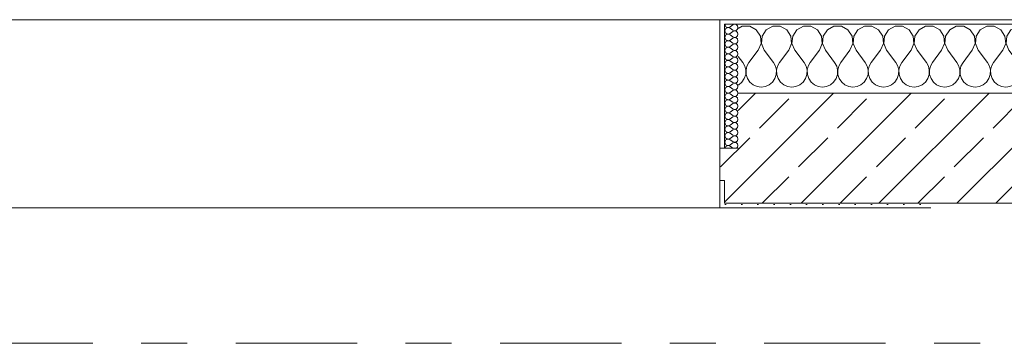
# Model space of a CAD drawing. Header units: metres. Extents: x -3.6 to 65.4, y -11 to 16.8.
# Tile 150 of 178: x 45.183 to 47.33, y 13.15 to 13.855. Entities that reach past the tile are written whole.
import ezdxf

# ---------------------------------------------------------------- set-up
doc = ezdxf.new("R2010")
doc.units = ezdxf.units.M
doc.header["$MEASUREMENT"] = 0
doc.linetypes.add('Strichlinie doppelt', pattern=[0.546806, 0.264583, -0.105833, 0.070556, -0.105833])
doc.layers.add('451 - Universal.Achsen Raster', color=7, linetype='Continuous')
doc.layers.add('604 - Struktur.Wand Aussen', color=7, linetype='Continuous')
pattern_1 = [(0, (0, 0), (0, 0.08660254), [0, -0.05]), (0, (0.025, 0.0433), (0, 0.08660254), [0, -0.05])]
pattern_2 = [(45, (0, 0), (-0.01767767, 0.01767767), [0, -0.025])]

# ---------------------------------------------------------------- blocks, each defined once
blk = doc.blocks.new('*X22')
at = {"layer": '604 - Struktur.Wand Aussen', "color": 7, "linetype": 'Continuous', "lineweight": 5}
for p, q in [((46.7585, 13.8407), (46.75, 13.8361)), ((46.7748, 13.8407), (46.7585, 13.8407)), ((46.7891, 13.833), (46.7748, 13.8407)), ((46.7981, 13.8195), (46.7891, 13.833)), ((46.8109, 13.833), (46.8019, 13.8195)), ((46.8252, 13.8407), (46.8109, 13.833)), ((46.8415, 13.8407), (46.8252, 13.8407)), ((46.8558, 13.833), (46.8415, 13.8407)), ((46.8648, 13.8195), (46.8558, 13.833)), ((46.8776, 13.833), (46.8686, 13.8195)), ((46.8919, 13.8407), (46.8776, 13.833)), ((46.9081, 13.8407), (46.8919, 13.8407)), ((46.9224, 13.833), (46.9081, 13.8407)), ((46.9314, 13.8195), (46.9224, 13.833)), ((46.9442, 13.833), (46.9352, 13.8195)), ((46.9585, 13.8407), (46.9442, 13.833)), ((46.9748, 13.8407), (46.9585, 13.8407)), ((46.9891, 13.833), (46.9748, 13.8407)), ((46.9981, 13.8195), (46.9891, 13.833)), ((47.0109, 13.833), (47.0019, 13.8195)), ((47.0252, 13.8407), (47.0109, 13.833)), ((47.0415, 13.8407), (47.0252, 13.8407)), ((47.0558, 13.833), (47.0415, 13.8407)), ((47.0648, 13.8195), (47.0558, 13.833)), ((47.0776, 13.833), (47.0686, 13.8195)), ((47.0919, 13.8407), (47.0776, 13.833)), ((47.1081, 13.8407), (47.0919, 13.8407)), ((47.1224, 13.833), (47.1081, 13.8407)), ((47.1314, 13.8195), (47.1224, 13.833)), ((47.1442, 13.833), (47.1352, 13.8195)), ((47.1585, 13.8407), (47.1442, 13.833)), ((47.1748, 13.8407), (47.1585, 13.8407)), ((47.1891, 13.833), (47.1748, 13.8407)), ((47.1981, 13.8195), (47.1891, 13.833)), ((47.2109, 13.833), (47.2019, 13.8195)), ((47.2252, 13.8407), (47.2109, 13.833)), ((47.2415, 13.8407), (47.2252, 13.8407)), ((47.2558, 13.833), (47.2415, 13.8407)), ((47.2648, 13.8195), (47.2558, 13.833)), ((47.2776, 13.833), (47.2686, 13.8195)), ((47.2919, 13.8407), (47.2776, 13.833)), ((47.3081, 13.8407), (47.2919, 13.8407)), ((47.3224, 13.833), (47.3081, 13.8407)), ((47.3314, 13.8195), (47.3224, 13.833)), ((47.3442, 13.833), (47.3352, 13.8195)), ((47.3585, 13.8407), (47.3442, 13.833)), ((47.3748, 13.8407), (47.3585, 13.8407)), ((47.3891, 13.833), (47.3748, 13.8407)), ((47.3981, 13.8195), (47.3891, 13.833)), ((47.4109, 13.833), (47.4019, 13.8195)), ((47.4252, 13.8407), (47.4109, 13.833)), ((47.4415, 13.8407), (47.4252, 13.8407)), ((47.4558, 13.833), (47.4415, 13.8407)), ((47.4648, 13.8195), (47.4558, 13.833)), ((47.4776, 13.833), (47.4686, 13.8195)), ((47.4919, 13.8407), (47.4776, 13.833)), ((47.5081, 13.8407), (47.4919, 13.8407)), ((47.5224, 13.833), (47.5081, 13.8407)), ((47.5314, 13.8195), (47.5224, 13.833)), ((47.5442, 13.833), (47.5352, 13.8195)), ((47.5585, 13.8407), (47.5442, 13.833)), ((47.5748, 13.8407), (47.5585, 13.8407)), ((47.5891, 13.833), (47.5748, 13.8407)), ((47.5981, 13.8195), (47.5891, 13.833)), ((47.6109, 13.833), (47.6019, 13.8195)), ((47.6252, 13.8407), (47.6109, 13.833)), ((47.6415, 13.8407), (47.6252, 13.8407)), ((47.6558, 13.833), (47.6415, 13.8407)), ((47.6648, 13.8195), (47.6558, 13.833)), ((47.6776, 13.833), (47.6686, 13.8195)), ((47.6919, 13.8407), (47.6776, 13.833)), ((47.7081, 13.8407), (47.6919, 13.8407)), ((47.7224, 13.833), (47.7081, 13.8407)), ((47.7314, 13.8195), (47.7224, 13.833)), ((47.7442, 13.833), (47.7352, 13.8195)), ((47.7585, 13.8407), (47.7442, 13.833)), ((47.7748, 13.8407), (47.7585, 13.8407)), ((47.7891, 13.833), (47.7748, 13.8407)), ((47.7981, 13.8195), (47.7891, 13.833)), ((47.8109, 13.833), (47.8019, 13.8195)), ((47.8252, 13.8407), (47.8109, 13.833)), ((47.8415, 13.8407), (47.8252, 13.8407)), ((47.8558, 13.833), (47.8415, 13.8407)), ((47.8648, 13.8195), (47.8558, 13.833)), ((47.8776, 13.833), (47.8686, 13.8195)), ((47.8919, 13.8407), (47.8776, 13.833)), ((47.9081, 13.8407), (47.8919, 13.8407)), ((47.914, 13.8375), (47.9081, 13.8407)), ((46.7996, 13.8033), (46.7981, 13.8195)), ((46.8019, 13.8195), (46.8004, 13.8033)), ((46.8663, 13.8033), (46.8648, 13.8195)), ((46.8686, 13.8195), (46.867, 13.8033)), ((46.933, 13.8033), (46.9314, 13.8195)), ((46.9352, 13.8195), (46.9337, 13.8033)), ((46.9996, 13.8033), (46.9981, 13.8195)), ((47.0019, 13.8195), (47.0004, 13.8033)), ((47.0663, 13.8033), (47.0648, 13.8195)), ((47.0686, 13.8195), (47.067, 13.8033)), ((47.133, 13.8033), (47.1314, 13.8195)), ((47.1352, 13.8195), (47.1337, 13.8033)), ((47.1996, 13.8033), (47.1981, 13.8195)), ((47.2019, 13.8195), (47.2004, 13.8033)), ((47.2663, 13.8033), (47.2648, 13.8195)), ((47.2686, 13.8195), (47.267, 13.8033)), ((47.333, 13.8033), (47.3314, 13.8195)), ((47.3352, 13.8195), (47.3337, 13.8033)), ((47.3996, 13.8033), (47.3981, 13.8195)), ((47.4019, 13.8195), (47.4004, 13.8033)), ((47.4663, 13.8033), (47.4648, 13.8195)), ((47.4686, 13.8195), (47.467, 13.8033)), ((47.533, 13.8033), (47.5314, 13.8195)), ((47.5352, 13.8195), (47.5337, 13.8033)), ((47.5996, 13.8033), (47.5981, 13.8195)), ((47.6019, 13.8195), (47.6004, 13.8033)), ((47.6663, 13.8033), (47.6648, 13.8195)), ((47.6686, 13.8195), (47.667, 13.8033)), ((47.733, 13.8033), (47.7314, 13.8195)), ((47.7352, 13.8195), (47.7337, 13.8033)), ((47.7996, 13.8033), (47.7981, 13.8195)), ((47.8019, 13.8195), (47.8004, 13.8033)), ((47.8663, 13.8033), (47.8648, 13.8195)), ((47.8686, 13.8195), (47.867, 13.8033)), ((46.7933, 13.7883), (46.7733, 13.7617)), ((46.7933, 13.7883), (46.7996, 13.8033)), ((46.8004, 13.8033), (46.8067, 13.7883)), ((46.8067, 13.7883), (46.8267, 13.7617)), ((46.86, 13.7883), (46.84, 13.7617)), ((46.86, 13.7883), (46.8663, 13.8033)), ((46.867, 13.8033), (46.8733, 13.7883)), ((46.8733, 13.7883), (46.8933, 13.7617)), ((46.9267, 13.7883), (46.9067, 13.7617)), ((46.9267, 13.7883), (46.933, 13.8033)), ((46.9337, 13.8033), (46.94, 13.7883)), ((46.94, 13.7883), (46.96, 13.7617)), ((46.9933, 13.7883), (46.9733, 13.7617)), ((46.9933, 13.7883), (46.9996, 13.8033)), ((47.0004, 13.8033), (47.0067, 13.7883)), ((47.0067, 13.7883), (47.0267, 13.7617)), ((47.06, 13.7883), (47.04, 13.7617)), ((47.06, 13.7883), (47.0663, 13.8033)), ((47.067, 13.8033), (47.0733, 13.7883)), ((47.0733, 13.7883), (47.0933, 13.7617)), ((47.1267, 13.7883), (47.1067, 13.7617)), ((47.1267, 13.7883), (47.133, 13.8033)), ((47.1337, 13.8033), (47.14, 13.7883)), ((47.14, 13.7883), (47.16, 13.7617)), ((47.1933, 13.7883), (47.1733, 13.7617)), ((47.1933, 13.7883), (47.1996, 13.8033)), ((47.2004, 13.8033), (47.2067, 13.7883)), ((47.2067, 13.7883), (47.2267, 13.7617)), ((47.26, 13.7883), (47.24, 13.7617)), ((47.26, 13.7883), (47.2663, 13.8033)), ((47.267, 13.8033), (47.2733, 13.7883)), ((47.2733, 13.7883), (47.2933, 13.7617)), ((47.3267, 13.7883), (47.3067, 13.7617)), ((47.3267, 13.7883), (47.333, 13.8033)), ((47.3337, 13.8033), (47.34, 13.7883)), ((47.34, 13.7883), (47.36, 13.7617)), ((47.3933, 13.7883), (47.3733, 13.7617)), ((47.3933, 13.7883), (47.3996, 13.8033)), ((47.4004, 13.8033), (47.4067, 13.7883)), ((47.4067, 13.7883), (47.4267, 13.7617)), ((47.46, 13.7883), (47.44, 13.7617)), ((47.46, 13.7883), (47.4663, 13.8033)), ((47.467, 13.8033), (47.4733, 13.7883)), ((47.4733, 13.7883), (47.4933, 13.7617)), ((47.5267, 13.7883), (47.5067, 13.7617)), ((47.5267, 13.7883), (47.533, 13.8033)), ((47.5337, 13.8033), (47.54, 13.7883)), ((47.54, 13.7883), (47.56, 13.7617)), ((47.5933, 13.7883), (47.5733, 13.7617)), ((47.5933, 13.7883), (47.5996, 13.8033)), ((47.6004, 13.8033), (47.6067, 13.7883)), ((47.6067, 13.7883), (47.6267, 13.7617)), ((47.66, 13.7883), (47.64, 13.7617)), ((47.66, 13.7883), (47.6663, 13.8033)), ((47.667, 13.8033), (47.6733, 13.7883)), ((47.6733, 13.7883), (47.6933, 13.7617)), ((47.7267, 13.7883), (47.7067, 13.7617)), ((47.7267, 13.7883), (47.733, 13.8033)), ((47.7337, 13.8033), (47.74, 13.7883)), ((47.74, 13.7883), (47.76, 13.7617)), ((47.7933, 13.7883), (47.7733, 13.7617)), ((47.7933, 13.7883), (47.7996, 13.8033)), ((47.8004, 13.8033), (47.8067, 13.7883)), ((47.8067, 13.7883), (47.8267, 13.7617)), ((47.86, 13.7883), (47.84, 13.7617)), ((47.86, 13.7883), (47.8663, 13.8033)), ((47.867, 13.8033), (47.8733, 13.7883)), ((47.8733, 13.7883), (47.8933, 13.7617)), ((46.75, 13.775), (46.76, 13.7617)), ((46.7645, 13.7536), (46.76, 13.7617)), ((46.7733, 13.7617), (46.7689, 13.7536)), ((46.8311, 13.7536), (46.8267, 13.7617)), ((46.84, 13.7617), (46.8355, 13.7536)), ((46.8978, 13.7536), (46.8933, 13.7617)), ((46.9067, 13.7617), (46.9022, 13.7536)), ((46.9645, 13.7536), (46.96, 13.7617)), ((46.9733, 13.7617), (46.9689, 13.7536)), ((47.0311, 13.7536), (47.0267, 13.7617)), ((47.04, 13.7617), (47.0355, 13.7536)), ((47.0978, 13.7536), (47.0933, 13.7617)), ((47.1067, 13.7617), (47.1022, 13.7536)), ((47.1645, 13.7536), (47.16, 13.7617)), ((47.1733, 13.7617), (47.1689, 13.7536)), ((47.2311, 13.7536), (47.2267, 13.7617)), ((47.24, 13.7617), (47.2355, 13.7536)), ((47.2978, 13.7536), (47.2933, 13.7617)), ((47.3067, 13.7617), (47.3022, 13.7536)), ((47.3645, 13.7536), (47.36, 13.7617)), ((47.3733, 13.7617), (47.3689, 13.7536)), ((47.4311, 13.7536), (47.4267, 13.7617)), ((47.44, 13.7617), (47.4355, 13.7536)), ((47.4978, 13.7536), (47.4933, 13.7617)), ((47.5067, 13.7617), (47.5022, 13.7536)), ((47.5645, 13.7536), (47.56, 13.7617)), ((47.5733, 13.7617), (47.5689, 13.7536)), ((47.6311, 13.7536), (47.6267, 13.7617)), ((47.64, 13.7617), (47.6355, 13.7536)), ((47.6978, 13.7536), (47.6933, 13.7617)), ((47.7067, 13.7617), (47.7022, 13.7536)), ((47.7645, 13.7536), (47.76, 13.7617)), ((47.7733, 13.7617), (47.7689, 13.7536)), ((47.8311, 13.7536), (47.8267, 13.7617)), ((47.84, 13.7617), (47.8355, 13.7536)), ((47.8978, 13.7536), (47.8933, 13.7617)), ((47.9067, 13.7617), (47.9022, 13.7536)), ((47.914, 13.7714), (47.9067, 13.7617)), ((46.7665, 13.7447), (46.7645, 13.7536)), ((46.7661, 13.7355), (46.7665, 13.7447)), ((46.7689, 13.7536), (46.7668, 13.7447)), ((46.7668, 13.7447), (46.7672, 13.7355)), ((46.8332, 13.7447), (46.8311, 13.7536)), ((46.8328, 13.7355), (46.8332, 13.7447)), ((46.8355, 13.7536), (46.8335, 13.7447)), ((46.8335, 13.7447), (46.8339, 13.7355)), ((46.8999, 13.7447), (46.8978, 13.7536)), ((46.8994, 13.7355), (46.8999, 13.7447)), ((46.9022, 13.7536), (46.9001, 13.7447)), ((46.9001, 13.7447), (46.9006, 13.7355)), ((46.9665, 13.7447), (46.9645, 13.7536)), ((46.9661, 13.7355), (46.9665, 13.7447)), ((46.9689, 13.7536), (46.9668, 13.7447)), ((46.9668, 13.7447), (46.9672, 13.7355)), ((47.0332, 13.7447), (47.0311, 13.7536)), ((47.0328, 13.7355), (47.0332, 13.7447)), ((47.0355, 13.7536), (47.0335, 13.7447)), ((47.0335, 13.7447), (47.0339, 13.7355)), ((47.0999, 13.7447), (47.0978, 13.7536)), ((47.0994, 13.7355), (47.0999, 13.7447)), ((47.1022, 13.7536), (47.1001, 13.7447)), ((47.1001, 13.7447), (47.1006, 13.7355)), ((47.1665, 13.7447), (47.1645, 13.7536)), ((47.1661, 13.7355), (47.1665, 13.7447)), ((47.1689, 13.7536), (47.1668, 13.7447)), ((47.1668, 13.7447), (47.1672, 13.7355)), ((47.2332, 13.7447), (47.2311, 13.7536)), ((47.2328, 13.7355), (47.2332, 13.7447)), ((47.2355, 13.7536), (47.2335, 13.7447)), ((47.2335, 13.7447), (47.2339, 13.7355)), ((47.2999, 13.7447), (47.2978, 13.7536)), ((47.2994, 13.7355), (47.2999, 13.7447)), ((47.3022, 13.7536), (47.3001, 13.7447)), ((47.3001, 13.7447), (47.3006, 13.7355)), ((47.3665, 13.7447), (47.3645, 13.7536)), ((47.3661, 13.7355), (47.3665, 13.7447)), ((47.3689, 13.7536), (47.3668, 13.7447)), ((47.3668, 13.7447), (47.3672, 13.7355)), ((47.4332, 13.7447), (47.4311, 13.7536)), ((47.4328, 13.7355), (47.4332, 13.7447)), ((47.4355, 13.7536), (47.4335, 13.7447)), ((47.4335, 13.7447), (47.4339, 13.7355)), ((47.4999, 13.7447), (47.4978, 13.7536)), ((47.4994, 13.7355), (47.4999, 13.7447)), ((47.5022, 13.7536), (47.5001, 13.7447)), ((47.5001, 13.7447), (47.5006, 13.7355)), ((47.5665, 13.7447), (47.5645, 13.7536)), ((47.5661, 13.7355), (47.5665, 13.7447)), ((47.5689, 13.7536), (47.5668, 13.7447)), ((47.5668, 13.7447), (47.5672, 13.7355)), ((47.6332, 13.7447), (47.6311, 13.7536)), ((47.6328, 13.7355), (47.6332, 13.7447)), ((47.6355, 13.7536), (47.6335, 13.7447)), ((47.6335, 13.7447), (47.6339, 13.7355)), ((47.6999, 13.7447), (47.6978, 13.7536)), ((47.6994, 13.7355), (47.6999, 13.7447)), ((47.7022, 13.7536), (47.7001, 13.7447)), ((47.7001, 13.7447), (47.7006, 13.7355)), ((47.7665, 13.7447), (47.7645, 13.7536)), ((47.7661, 13.7355), (47.7665, 13.7447)), ((47.7689, 13.7536), (47.7668, 13.7447)), ((47.7668, 13.7447), (47.7672, 13.7355)), ((47.8332, 13.7447), (47.8311, 13.7536)), ((47.8328, 13.7355), (47.8332, 13.7447)), ((47.8355, 13.7536), (47.8335, 13.7447)), ((47.8335, 13.7447), (47.8339, 13.7355)), ((47.8999, 13.7447), (47.8978, 13.7536)), ((47.8994, 13.7355), (47.8999, 13.7447)), ((47.9022, 13.7536), (47.9001, 13.7447)), ((47.9001, 13.7447), (47.9006, 13.7355)), ((46.7509, 13.7133), (46.7579, 13.7192)), ((46.7579, 13.7192), (46.7631, 13.7268)), ((46.7631, 13.7268), (46.7661, 13.7355)), ((46.7672, 13.7355), (46.7702, 13.7268)), ((46.7702, 13.7268), (46.7754, 13.7192)), ((46.7754, 13.7192), (46.7825, 13.7133)), ((46.8175, 13.7133), (46.8246, 13.7192)), ((46.8246, 13.7192), (46.8298, 13.7268)), ((46.8298, 13.7268), (46.8328, 13.7355)), ((46.8339, 13.7355), (46.8369, 13.7268)), ((46.8369, 13.7268), (46.8421, 13.7192)), ((46.8421, 13.7192), (46.8491, 13.7133)), ((46.8842, 13.7133), (46.8913, 13.7192)), ((46.8913, 13.7192), (46.8965, 13.7268)), ((46.8965, 13.7268), (46.8994, 13.7355)), ((46.9006, 13.7355), (46.9035, 13.7268)), ((46.9035, 13.7268), (46.9087, 13.7192)), ((46.9087, 13.7192), (46.9158, 13.7133)), ((46.9509, 13.7133), (46.9579, 13.7192)), ((46.9579, 13.7192), (46.9631, 13.7268)), ((46.9631, 13.7268), (46.9661, 13.7355)), ((46.9672, 13.7355), (46.9702, 13.7268)), ((46.9702, 13.7268), (46.9754, 13.7192)), ((46.9754, 13.7192), (46.9825, 13.7133)), ((47.0175, 13.7133), (47.0246, 13.7192)), ((47.0246, 13.7192), (47.0298, 13.7268)), ((47.0298, 13.7268), (47.0328, 13.7355)), ((47.0339, 13.7355), (47.0369, 13.7268)), ((47.0369, 13.7268), (47.0421, 13.7192)), ((47.0421, 13.7192), (47.0491, 13.7133)), ((47.0842, 13.7133), (47.0913, 13.7192)), ((47.0913, 13.7192), (47.0965, 13.7268)), ((47.0965, 13.7268), (47.0994, 13.7355)), ((47.1006, 13.7355), (47.1035, 13.7268)), ((47.1035, 13.7268), (47.1087, 13.7192)), ((47.1087, 13.7192), (47.1158, 13.7133)), ((47.1509, 13.7133), (47.1579, 13.7192)), ((47.1579, 13.7192), (47.1631, 13.7268)), ((47.1631, 13.7268), (47.1661, 13.7355)), ((47.1672, 13.7355), (47.1702, 13.7268)), ((47.1702, 13.7268), (47.1754, 13.7192)), ((47.1754, 13.7192), (47.1825, 13.7133)), ((47.2175, 13.7133), (47.2246, 13.7192)), ((47.2246, 13.7192), (47.2298, 13.7268)), ((47.2298, 13.7268), (47.2328, 13.7355)), ((47.2339, 13.7355), (47.2369, 13.7268)), ((47.2369, 13.7268), (47.2421, 13.7192)), ((47.2421, 13.7192), (47.2491, 13.7133)), ((47.2842, 13.7133), (47.2913, 13.7192)), ((47.2913, 13.7192), (47.2965, 13.7268)), ((47.2965, 13.7268), (47.2994, 13.7355)), ((47.3006, 13.7355), (47.3035, 13.7268)), ((47.3035, 13.7268), (47.3087, 13.7192)), ((47.3087, 13.7192), (47.3158, 13.7133)), ((47.3509, 13.7133), (47.3579, 13.7192)), ((47.3579, 13.7192), (47.3631, 13.7268)), ((47.3631, 13.7268), (47.3661, 13.7355)), ((47.3672, 13.7355), (47.3702, 13.7268)), ((47.3702, 13.7268), (47.3754, 13.7192)), ((47.3754, 13.7192), (47.3825, 13.7133)), ((47.4175, 13.7133), (47.4246, 13.7192)), ((47.4246, 13.7192), (47.4298, 13.7268)), ((47.4298, 13.7268), (47.4328, 13.7355)), ((47.4339, 13.7355), (47.4369, 13.7268)), ((47.4369, 13.7268), (47.4421, 13.7192)), ((47.4421, 13.7192), (47.4491, 13.7133)), ((47.4842, 13.7133), (47.4913, 13.7192)), ((47.4913, 13.7192), (47.4965, 13.7268)), ((47.4965, 13.7268), (47.4994, 13.7355)), ((47.5006, 13.7355), (47.5035, 13.7268)), ((47.5035, 13.7268), (47.5087, 13.7192)), ((47.5087, 13.7192), (47.5158, 13.7133)), ((47.5509, 13.7133), (47.5579, 13.7192)), ((47.5579, 13.7192), (47.5631, 13.7268)), ((47.5631, 13.7268), (47.5661, 13.7355)), ((47.5672, 13.7355), (47.5702, 13.7268)), ((47.5702, 13.7268), (47.5754, 13.7192)), ((47.5754, 13.7192), (47.5825, 13.7133)), ((47.6175, 13.7133), (47.6246, 13.7192)), ((47.6246, 13.7192), (47.6298, 13.7268)), ((47.6298, 13.7268), (47.6328, 13.7355)), ((47.6339, 13.7355), (47.6369, 13.7268)), ((47.6369, 13.7268), (47.6421, 13.7192)), ((47.6421, 13.7192), (47.6491, 13.7133)), ((47.6842, 13.7133), (47.6913, 13.7192)), ((47.6913, 13.7192), (47.6965, 13.7268)), ((47.6965, 13.7268), (47.6994, 13.7355)), ((47.7006, 13.7355), (47.7035, 13.7268)), ((47.7035, 13.7268), (47.7087, 13.7192)), ((47.7087, 13.7192), (47.7158, 13.7133)), ((47.7509, 13.7133), (47.7579, 13.7192)), ((47.7579, 13.7192), (47.7631, 13.7268)), ((47.7631, 13.7268), (47.7661, 13.7355)), ((47.7672, 13.7355), (47.7702, 13.7268)), ((47.7702, 13.7268), (47.7754, 13.7192)), ((47.7754, 13.7192), (47.7825, 13.7133)), ((47.8175, 13.7133), (47.8246, 13.7192)), ((47.8246, 13.7192), (47.8298, 13.7268)), ((47.8298, 13.7268), (47.8328, 13.7355)), ((47.8339, 13.7355), (47.8369, 13.7268)), ((47.8369, 13.7268), (47.8421, 13.7192)), ((47.8421, 13.7192), (47.8491, 13.7133)), ((47.8842, 13.7133), (47.8913, 13.7192)), ((47.8913, 13.7192), (47.8965, 13.7268)), ((47.8965, 13.7268), (47.8994, 13.7355)), ((47.9006, 13.7355), (47.9035, 13.7268)), ((47.9035, 13.7268), (47.9087, 13.7192)), ((47.9087, 13.7192), (47.914, 13.7148)), ((46.75, 13.7129), (46.7509, 13.7133)), ((46.7825, 13.7133), (46.7909, 13.7096)), ((46.7909, 13.7096), (46.8, 13.7083)), ((46.8, 13.7083), (46.8091, 13.7096)), ((46.8091, 13.7096), (46.8175, 13.7133)), ((46.8491, 13.7133), (46.8576, 13.7096)), ((46.8576, 13.7096), (46.8667, 13.7083)), ((46.8667, 13.7083), (46.8758, 13.7096)), ((46.8758, 13.7096), (46.8842, 13.7133)), ((46.9158, 13.7133), (46.9242, 13.7096)), ((46.9242, 13.7096), (46.9333, 13.7083)), ((46.9333, 13.7083), (46.9424, 13.7096)), ((46.9424, 13.7096), (46.9509, 13.7133)), ((46.9825, 13.7133), (46.9909, 13.7096)), ((46.9909, 13.7096), (47, 13.7083)), ((47, 13.7083), (47.0091, 13.7096)), ((47.0091, 13.7096), (47.0175, 13.7133)), ((47.0491, 13.7133), (47.0576, 13.7096)), ((47.0576, 13.7096), (47.0667, 13.7083)), ((47.0667, 13.7083), (47.0758, 13.7096)), ((47.0758, 13.7096), (47.0842, 13.7133)), ((47.1158, 13.7133), (47.1242, 13.7096)), ((47.1242, 13.7096), (47.1333, 13.7083)), ((47.1333, 13.7083), (47.1424, 13.7096)), ((47.1424, 13.7096), (47.1509, 13.7133)), ((47.1825, 13.7133), (47.1909, 13.7096)), ((47.1909, 13.7096), (47.2, 13.7083)), ((47.2, 13.7083), (47.2091, 13.7096)), ((47.2091, 13.7096), (47.2175, 13.7133)), ((47.2491, 13.7133), (47.2576, 13.7096)), ((47.2576, 13.7096), (47.2667, 13.7083)), ((47.2667, 13.7083), (47.2758, 13.7096)), ((47.2758, 13.7096), (47.2842, 13.7133)), ((47.3158, 13.7133), (47.3242, 13.7096)), ((47.3242, 13.7096), (47.3333, 13.7083)), ((47.3333, 13.7083), (47.3424, 13.7096)), ((47.3424, 13.7096), (47.3509, 13.7133)), ((47.3825, 13.7133), (47.3909, 13.7096)), ((47.3909, 13.7096), (47.4, 13.7083)), ((47.4, 13.7083), (47.4091, 13.7096)), ((47.4091, 13.7096), (47.4175, 13.7133)), ((47.4491, 13.7133), (47.4576, 13.7096)), ((47.4576, 13.7096), (47.4667, 13.7083)), ((47.4667, 13.7083), (47.4758, 13.7096)), ((47.4758, 13.7096), (47.4842, 13.7133)), ((47.5158, 13.7133), (47.5242, 13.7096)), ((47.5242, 13.7096), (47.5333, 13.7083)), ((47.5333, 13.7083), (47.5424, 13.7096)), ((47.5424, 13.7096), (47.5509, 13.7133)), ((47.5825, 13.7133), (47.5909, 13.7096)), ((47.5909, 13.7096), (47.6, 13.7083)), ((47.6, 13.7083), (47.6091, 13.7096)), ((47.6091, 13.7096), (47.6175, 13.7133)), ((47.6491, 13.7133), (47.6576, 13.7096)), ((47.6576, 13.7096), (47.6667, 13.7083)), ((47.6667, 13.7083), (47.6758, 13.7096)), ((47.6758, 13.7096), (47.6842, 13.7133)), ((47.7158, 13.7133), (47.7242, 13.7096)), ((47.7242, 13.7096), (47.7333, 13.7083)), ((47.7333, 13.7083), (47.7424, 13.7096)), ((47.7424, 13.7096), (47.7509, 13.7133)), ((47.7825, 13.7133), (47.7909, 13.7096)), ((47.7909, 13.7096), (47.8, 13.7083)), ((47.8, 13.7083), (47.8091, 13.7096)), ((47.8091, 13.7096), (47.8175, 13.7133)), ((47.8491, 13.7133), (47.8576, 13.7096)), ((47.8576, 13.7096), (47.8667, 13.7083)), ((47.8667, 13.7083), (47.8758, 13.7096)), ((47.8758, 13.7096), (47.8842, 13.7133))]:
    blk.add_line(p, q, dxfattribs=at)
blk = doc.blocks.new('*X50')
at = {"layer": '604 - Struktur.Wand Aussen', "color": 7, "linetype": 'Continuous', "lineweight": 5}
for p, q in [((46.7207, 13.845), (46.721, 13.843)), ((46.721, 13.8327), (46.7207, 13.8307)), ((46.7207, 13.8307), (46.721, 13.8288)), ((46.721, 13.843), (46.7218, 13.8412)), ((46.7218, 13.8345), (46.721, 13.8327)), ((46.721, 13.8288), (46.7218, 13.827)), ((46.7218, 13.8412), (46.723, 13.8397)), ((46.723, 13.836), (46.7218, 13.8345)), ((46.7218, 13.827), (46.723, 13.8254)), ((46.723, 13.8397), (46.7247, 13.8386)), ((46.7247, 13.8371), (46.723, 13.836)), ((46.7247, 13.8386), (46.7265, 13.838)), ((46.7265, 13.8377), (46.7247, 13.8371)), ((46.7265, 13.838), (46.7285, 13.8379)), ((46.7285, 13.8378), (46.7265, 13.8377)), ((46.7285, 13.8379), (46.7304, 13.8383)), ((46.7304, 13.8374), (46.7285, 13.8378)), ((46.7304, 13.8383), (46.7321, 13.8393)), ((46.7321, 13.8364), (46.7304, 13.8374)), ((46.7379, 13.8436), (46.7321, 13.8393)), ((46.7379, 13.8321), (46.7321, 13.8364)), ((46.7379, 13.8293), (46.7321, 13.825)), ((46.7415, 13.845), (46.7379, 13.8436)), ((46.7379, 13.8321), (46.7415, 13.8307)), ((46.7415, 13.8307), (46.7379, 13.8293)), ((46.7453, 13.8442), (46.7415, 13.845)), ((46.7415, 13.8307), (46.7453, 13.8315)), ((46.7453, 13.83), (46.7415, 13.8307)), ((46.7482, 13.8416), (46.7453, 13.8442)), ((46.7453, 13.8315), (46.7482, 13.8341)), ((46.7482, 13.8273), (46.7453, 13.83)), ((46.7493, 13.8379), (46.7482, 13.8416)), ((46.7482, 13.8341), (46.7493, 13.8379)), ((46.7493, 13.8236), (46.7482, 13.8273)), ((46.721, 13.8184), (46.7207, 13.8164)), ((46.7207, 13.8164), (46.721, 13.8145)), ((46.721, 13.8041), (46.7207, 13.8021)), ((46.7218, 13.8202), (46.721, 13.8184)), ((46.721, 13.8145), (46.7218, 13.8127)), ((46.7218, 13.8059), (46.721, 13.8041)), ((46.723, 13.8217), (46.7218, 13.8202)), ((46.7218, 13.8127), (46.723, 13.8112)), ((46.723, 13.8074), (46.7218, 13.8059)), ((46.723, 13.8254), (46.7247, 13.8243)), ((46.7247, 13.8228), (46.723, 13.8217)), ((46.723, 13.8112), (46.7247, 13.81)), ((46.7247, 13.8085), (46.723, 13.8074)), ((46.7247, 13.8243), (46.7265, 13.8237)), ((46.7265, 13.8234), (46.7247, 13.8228)), ((46.7247, 13.81), (46.7265, 13.8094)), ((46.7265, 13.8092), (46.7247, 13.8085)), ((46.7265, 13.8237), (46.7285, 13.8236)), ((46.7285, 13.8235), (46.7265, 13.8234)), ((46.7265, 13.8094), (46.7285, 13.8093)), ((46.7285, 13.8093), (46.7265, 13.8092)), ((46.7285, 13.8236), (46.7304, 13.824)), ((46.7304, 13.8231), (46.7285, 13.8235)), ((46.7285, 13.8093), (46.7304, 13.8098)), ((46.7304, 13.8088), (46.7285, 13.8093)), ((46.7304, 13.824), (46.7321, 13.825)), ((46.7321, 13.8221), (46.7304, 13.8231)), ((46.7304, 13.8098), (46.7321, 13.8107)), ((46.7321, 13.8079), (46.7304, 13.8088)), ((46.7379, 13.8179), (46.7321, 13.8221)), ((46.7379, 13.815), (46.7321, 13.8107)), ((46.7379, 13.8036), (46.7321, 13.8079)), ((46.7379, 13.8179), (46.7415, 13.8165)), ((46.7415, 13.8164), (46.7379, 13.815)), ((46.7415, 13.8165), (46.7453, 13.8172)), ((46.7453, 13.8157), (46.7415, 13.8164)), ((46.7453, 13.8172), (46.7482, 13.8198)), ((46.7482, 13.813), (46.7453, 13.8157)), ((46.7453, 13.8029), (46.7482, 13.8055)), ((46.7482, 13.8198), (46.7493, 13.8236)), ((46.7493, 13.8093), (46.7482, 13.813)), ((46.7482, 13.8055), (46.7493, 13.8093)), ((46.7207, 13.8021), (46.721, 13.8002)), ((46.721, 13.7898), (46.7207, 13.7879)), ((46.7207, 13.7879), (46.721, 13.7859)), ((46.721, 13.8002), (46.7218, 13.7984)), ((46.7218, 13.7916), (46.721, 13.7898)), ((46.721, 13.7859), (46.7218, 13.7841)), ((46.7218, 13.7984), (46.723, 13.7969)), ((46.723, 13.7931), (46.7218, 13.7916)), ((46.7218, 13.7841), (46.723, 13.7826)), ((46.723, 13.7969), (46.7247, 13.7958)), ((46.7247, 13.7942), (46.723, 13.7931)), ((46.723, 13.7826), (46.7247, 13.7815)), ((46.7247, 13.7958), (46.7265, 13.7951)), ((46.7265, 13.7949), (46.7247, 13.7942)), ((46.7265, 13.7951), (46.7285, 13.795)), ((46.7285, 13.795), (46.7265, 13.7949)), ((46.7285, 13.795), (46.7304, 13.7955)), ((46.7304, 13.7945), (46.7285, 13.795)), ((46.7304, 13.7955), (46.7321, 13.7964)), ((46.7321, 13.7936), (46.7304, 13.7945)), ((46.7379, 13.8007), (46.7321, 13.7964)), ((46.7379, 13.7893), (46.7321, 13.7936)), ((46.7379, 13.7864), (46.7321, 13.7821)), ((46.7379, 13.8036), (46.7415, 13.8022)), ((46.7415, 13.8021), (46.7379, 13.8007)), ((46.7379, 13.7893), (46.7415, 13.7879)), ((46.7415, 13.7878), (46.7379, 13.7864)), ((46.7415, 13.8022), (46.7453, 13.8029)), ((46.7453, 13.8014), (46.7415, 13.8021)), ((46.7415, 13.7879), (46.7453, 13.7886)), ((46.7453, 13.7871), (46.7415, 13.7878)), ((46.7482, 13.7988), (46.7453, 13.8014)), ((46.7453, 13.7886), (46.7482, 13.7912)), ((46.7482, 13.7845), (46.7453, 13.7871)), ((46.7493, 13.795), (46.7482, 13.7988)), ((46.7482, 13.7912), (46.7493, 13.795)), ((46.7493, 13.7807), (46.7482, 13.7845)), ((46.721, 13.7755), (46.7207, 13.7736)), ((46.7207, 13.7736), (46.721, 13.7716)), ((46.721, 13.7612), (46.7207, 13.7593)), ((46.7218, 13.7773), (46.721, 13.7755)), ((46.721, 13.7716), (46.7218, 13.7698)), ((46.7218, 13.763), (46.721, 13.7612)), ((46.723, 13.7788), (46.7218, 13.7773)), ((46.7218, 13.7698), (46.723, 13.7683)), ((46.723, 13.7646), (46.7218, 13.763)), ((46.7247, 13.78), (46.723, 13.7788)), ((46.723, 13.7683), (46.7247, 13.7672)), ((46.7247, 13.7657), (46.723, 13.7646)), ((46.7247, 13.7815), (46.7265, 13.7808)), ((46.7265, 13.7806), (46.7247, 13.78)), ((46.7247, 13.7672), (46.7265, 13.7666)), ((46.7265, 13.7663), (46.7247, 13.7657)), ((46.7265, 13.7808), (46.7285, 13.7807)), ((46.7285, 13.7807), (46.7265, 13.7806)), ((46.7265, 13.7666), (46.7285, 13.7665)), ((46.7285, 13.7664), (46.7265, 13.7663)), ((46.7285, 13.7807), (46.7304, 13.7812)), ((46.7304, 13.7802), (46.7285, 13.7807)), ((46.7285, 13.7665), (46.7304, 13.7669)), ((46.7304, 13.766), (46.7285, 13.7664)), ((46.7304, 13.7812), (46.7321, 13.7821)), ((46.7321, 13.7793), (46.7304, 13.7802)), ((46.7304, 13.7669), (46.7321, 13.7679)), ((46.7321, 13.765), (46.7304, 13.766)), ((46.7379, 13.775), (46.7321, 13.7793)), ((46.7379, 13.7721), (46.7321, 13.7679)), ((46.7379, 13.7607), (46.7321, 13.765)), ((46.7379, 13.775), (46.7415, 13.7736)), ((46.7415, 13.7735), (46.7379, 13.7721)), ((46.7415, 13.7736), (46.7453, 13.7743)), ((46.7453, 13.7728), (46.7415, 13.7735)), ((46.7453, 13.7743), (46.7482, 13.777)), ((46.7482, 13.7702), (46.7453, 13.7728)), ((46.7453, 13.76), (46.7482, 13.7627)), ((46.7482, 13.777), (46.7493, 13.7807)), ((46.7493, 13.7664), (46.7482, 13.7702)), ((46.7482, 13.7627), (46.7493, 13.7664)), ((46.7207, 13.7593), (46.721, 13.7573)), ((46.721, 13.747), (46.7207, 13.745)), ((46.7207, 13.745), (46.721, 13.743)), ((46.721, 13.7573), (46.7218, 13.7555)), ((46.7218, 13.7488), (46.721, 13.747)), ((46.721, 13.743), (46.7218, 13.7412)), ((46.7218, 13.7555), (46.723, 13.754)), ((46.723, 13.7503), (46.7218, 13.7488)), ((46.7218, 13.7412), (46.723, 13.7397)), ((46.723, 13.754), (46.7247, 13.7529)), ((46.7247, 13.7514), (46.723, 13.7503)), ((46.723, 13.7397), (46.7247, 13.7386)), ((46.7247, 13.7529), (46.7265, 13.7523)), ((46.7265, 13.752), (46.7247, 13.7514)), ((46.7265, 13.7523), (46.7285, 13.7522)), ((46.7285, 13.7521), (46.7265, 13.752)), ((46.7285, 13.7522), (46.7304, 13.7526)), ((46.7304, 13.7517), (46.7285, 13.7521)), ((46.7304, 13.7526), (46.7321, 13.7536)), ((46.7321, 13.7507), (46.7304, 13.7517)), ((46.7379, 13.7579), (46.7321, 13.7536)), ((46.7379, 13.7464), (46.7321, 13.7507)), ((46.7379, 13.7436), (46.7321, 13.7393)), ((46.7379, 13.7607), (46.7415, 13.7593)), ((46.7415, 13.7593), (46.7379, 13.7579)), ((46.7379, 13.7464), (46.7415, 13.745)), ((46.7415, 13.745), (46.7379, 13.7436)), ((46.7415, 13.7593), (46.7453, 13.76)), ((46.7453, 13.7585), (46.7415, 13.7593)), ((46.7415, 13.745), (46.7453, 13.7458)), ((46.7453, 13.7442), (46.7415, 13.745)), ((46.7482, 13.7559), (46.7453, 13.7585)), ((46.7453, 13.7458), (46.7482, 13.7484)), ((46.7482, 13.7416), (46.7453, 13.7442)), ((46.7493, 13.7521), (46.7482, 13.7559)), ((46.7482, 13.7484), (46.7493, 13.7521)), ((46.7493, 13.7379), (46.7482, 13.7416)), ((46.721, 13.7327), (46.7207, 13.7307)), ((46.7207, 13.7307), (46.721, 13.7288)), ((46.721, 13.7184), (46.7207, 13.7164)), ((46.7218, 13.7345), (46.721, 13.7327)), ((46.721, 13.7288), (46.7218, 13.727)), ((46.7218, 13.7202), (46.721, 13.7184)), ((46.723, 13.736), (46.7218, 13.7345)), ((46.7218, 13.727), (46.723, 13.7254)), ((46.723, 13.7217), (46.7218, 13.7202)), ((46.7247, 13.7371), (46.723, 13.736)), ((46.723, 13.7254), (46.7247, 13.7243)), ((46.7247, 13.7228), (46.723, 13.7217)), ((46.7247, 13.7386), (46.7265, 13.738)), ((46.7265, 13.7377), (46.7247, 13.7371)), ((46.7247, 13.7243), (46.7265, 13.7237)), ((46.7265, 13.7234), (46.7247, 13.7228)), ((46.7265, 13.738), (46.7285, 13.7379)), ((46.7285, 13.7378), (46.7265, 13.7377)), ((46.7265, 13.7237), (46.7285, 13.7236)), ((46.7285, 13.7235), (46.7265, 13.7234)), ((46.7285, 13.7379), (46.7304, 13.7383)), ((46.7304, 13.7374), (46.7285, 13.7378)), ((46.7285, 13.7236), (46.7304, 13.724)), ((46.7304, 13.7231), (46.7285, 13.7235)), ((46.7304, 13.7383), (46.7321, 13.7393)), ((46.7321, 13.7364), (46.7304, 13.7374)), ((46.7304, 13.724), (46.7321, 13.725)), ((46.7321, 13.7221), (46.7304, 13.7231)), ((46.7379, 13.7321), (46.7321, 13.7364)), ((46.7379, 13.7293), (46.7321, 13.725)), ((46.7379, 13.7179), (46.7321, 13.7221)), ((46.7379, 13.7321), (46.7415, 13.7307)), ((46.7415, 13.7307), (46.7379, 13.7293)), ((46.7415, 13.7307), (46.7453, 13.7315)), ((46.7453, 13.73), (46.7415, 13.7307)), ((46.7453, 13.7315), (46.7482, 13.7341)), ((46.7482, 13.7273), (46.7453, 13.73)), ((46.7453, 13.7172), (46.7482, 13.7198)), ((46.7482, 13.7341), (46.7493, 13.7379)), ((46.7493, 13.7236), (46.7482, 13.7273)), ((46.7482, 13.7198), (46.7493, 13.7236)), ((46.7207, 13.7164), (46.721, 13.7145)), ((46.721, 13.7041), (46.7207, 13.7021)), ((46.7207, 13.7021), (46.721, 13.7002)), ((46.721, 13.7145), (46.7218, 13.7127)), ((46.7218, 13.7059), (46.721, 13.7041)), ((46.721, 13.7002), (46.7218, 13.6984)), ((46.7218, 13.7127), (46.723, 13.7112)), ((46.723, 13.7074), (46.7218, 13.7059)), ((46.7218, 13.6984), (46.723, 13.6969)), ((46.723, 13.7112), (46.7247, 13.71)), ((46.7247, 13.7085), (46.723, 13.7074)), ((46.723, 13.6969), (46.7247, 13.6958)), ((46.7247, 13.71), (46.7265, 13.7094)), ((46.7265, 13.7092), (46.7247, 13.7085)), ((46.7265, 13.7094), (46.7285, 13.7093)), ((46.7285, 13.7093), (46.7265, 13.7092)), ((46.7285, 13.7093), (46.7304, 13.7098)), ((46.7304, 13.7088), (46.7285, 13.7093)), ((46.7304, 13.7098), (46.7321, 13.7107)), ((46.7321, 13.7079), (46.7304, 13.7088)), ((46.7379, 13.715), (46.7321, 13.7107)), ((46.7379, 13.7036), (46.7321, 13.7079)), ((46.7379, 13.7007), (46.7321, 13.6964)), ((46.7379, 13.7179), (46.7415, 13.7165)), ((46.7415, 13.7164), (46.7379, 13.715)), ((46.7379, 13.7036), (46.7415, 13.7022)), ((46.7415, 13.7021), (46.7379, 13.7007)), ((46.7415, 13.7165), (46.7453, 13.7172)), ((46.7453, 13.7157), (46.7415, 13.7164)), ((46.7415, 13.7022), (46.7453, 13.7029)), ((46.7453, 13.7014), (46.7415, 13.7021)), ((46.7482, 13.713), (46.7453, 13.7157)), ((46.7453, 13.7029), (46.7482, 13.7055)), ((46.7482, 13.6988), (46.7453, 13.7014)), ((46.7493, 13.7093), (46.7482, 13.713)), ((46.7482, 13.7055), (46.7493, 13.7093)), ((46.7493, 13.695), (46.7482, 13.6988)), ((46.721, 13.6898), (46.7207, 13.6879)), ((46.7207, 13.6879), (46.721, 13.6859)), ((46.721, 13.6755), (46.7207, 13.6736)), ((46.7218, 13.6916), (46.721, 13.6898)), ((46.721, 13.6859), (46.7218, 13.6841)), ((46.7218, 13.6773), (46.721, 13.6755)), ((46.723, 13.6931), (46.7218, 13.6916)), ((46.7218, 13.6841), (46.723, 13.6826)), ((46.723, 13.6788), (46.7218, 13.6773)), ((46.7247, 13.6942), (46.723, 13.6931)), ((46.723, 13.6826), (46.7247, 13.6815)), ((46.7247, 13.68), (46.723, 13.6788)), ((46.7247, 13.6958), (46.7265, 13.6951)), ((46.7265, 13.6949), (46.7247, 13.6942)), ((46.7247, 13.6815), (46.7265, 13.6808)), ((46.7265, 13.6806), (46.7247, 13.68)), ((46.7265, 13.6951), (46.7285, 13.695)), ((46.7285, 13.695), (46.7265, 13.6949)), ((46.7265, 13.6808), (46.7285, 13.6807)), ((46.7285, 13.6807), (46.7265, 13.6806)), ((46.7285, 13.695), (46.7304, 13.6955)), ((46.7304, 13.6945), (46.7285, 13.695)), ((46.7285, 13.6807), (46.7304, 13.6812)), ((46.7304, 13.6802), (46.7285, 13.6807)), ((46.7304, 13.6955), (46.7321, 13.6964)), ((46.7321, 13.6936), (46.7304, 13.6945)), ((46.7304, 13.6812), (46.7321, 13.6821)), ((46.7321, 13.6793), (46.7304, 13.6802)), ((46.7379, 13.6893), (46.7321, 13.6936)), ((46.7379, 13.6864), (46.7321, 13.6821)), ((46.7379, 13.675), (46.7321, 13.6793)), ((46.7379, 13.6893), (46.7415, 13.6879)), ((46.7415, 13.6878), (46.7379, 13.6864)), ((46.7415, 13.6879), (46.7453, 13.6886)), ((46.7453, 13.6871), (46.7415, 13.6878)), ((46.7453, 13.6886), (46.7482, 13.6912)), ((46.7482, 13.6845), (46.7453, 13.6871)), ((46.7453, 13.6743), (46.7482, 13.677)), ((46.7482, 13.6912), (46.7493, 13.695)), ((46.7493, 13.6807), (46.7482, 13.6845)), ((46.7482, 13.677), (46.7493, 13.6807)), ((46.7207, 13.6736), (46.721, 13.6716)), ((46.721, 13.6612), (46.7207, 13.6593)), ((46.7207, 13.6593), (46.721, 13.6573)), ((46.721, 13.6716), (46.7218, 13.6698)), ((46.7218, 13.663), (46.721, 13.6612)), ((46.721, 13.6573), (46.7218, 13.6555)), ((46.7218, 13.6698), (46.723, 13.6683)), ((46.723, 13.6646), (46.7218, 13.663)), ((46.7218, 13.6555), (46.723, 13.654)), ((46.723, 13.6683), (46.7247, 13.6672)), ((46.7247, 13.6657), (46.723, 13.6646)), ((46.723, 13.654), (46.7247, 13.6529)), ((46.7247, 13.6672), (46.7265, 13.6666)), ((46.7265, 13.6663), (46.7247, 13.6657)), ((46.7265, 13.6666), (46.7285, 13.6665)), ((46.7285, 13.6664), (46.7265, 13.6663)), ((46.7285, 13.6665), (46.7304, 13.6669)), ((46.7304, 13.666), (46.7285, 13.6664)), ((46.7304, 13.6669), (46.7321, 13.6679)), ((46.7321, 13.665), (46.7304, 13.666)), ((46.7379, 13.6721), (46.7321, 13.6679)), ((46.7379, 13.6607), (46.7321, 13.665)), ((46.7379, 13.6579), (46.7321, 13.6536)), ((46.7379, 13.675), (46.7415, 13.6736)), ((46.7415, 13.6735), (46.7379, 13.6721)), ((46.7379, 13.6607), (46.7415, 13.6593)), ((46.7415, 13.6593), (46.7379, 13.6579)), ((46.7415, 13.6736), (46.7453, 13.6743)), ((46.7453, 13.6728), (46.7415, 13.6735)), ((46.7415, 13.6593), (46.7453, 13.66)), ((46.7453, 13.6585), (46.7415, 13.6593)), ((46.7482, 13.6702), (46.7453, 13.6728)), ((46.7453, 13.66), (46.7482, 13.6627)), ((46.7482, 13.6559), (46.7453, 13.6585)), ((46.7493, 13.6664), (46.7482, 13.6702)), ((46.7482, 13.6627), (46.7493, 13.6664)), ((46.7493, 13.6521), (46.7482, 13.6559)), ((46.721, 13.647), (46.7207, 13.645)), ((46.7207, 13.645), (46.721, 13.643)), ((46.721, 13.6327), (46.7207, 13.6307)), ((46.7218, 13.6488), (46.721, 13.647)), ((46.721, 13.643), (46.7218, 13.6412)), ((46.7218, 13.6345), (46.721, 13.6327)), ((46.723, 13.6503), (46.7218, 13.6488)), ((46.7218, 13.6412), (46.723, 13.6397)), ((46.723, 13.636), (46.7218, 13.6345)), ((46.7247, 13.6514), (46.723, 13.6503)), ((46.723, 13.6397), (46.7247, 13.6386)), ((46.7247, 13.6371), (46.723, 13.636)), ((46.7247, 13.6529), (46.7265, 13.6523)), ((46.7265, 13.652), (46.7247, 13.6514)), ((46.7247, 13.6386), (46.7265, 13.638)), ((46.7265, 13.6377), (46.7247, 13.6371)), ((46.7265, 13.6523), (46.7285, 13.6522)), ((46.7285, 13.6521), (46.7265, 13.652)), ((46.7265, 13.638), (46.7285, 13.6379)), ((46.7285, 13.6378), (46.7265, 13.6377)), ((46.7285, 13.6522), (46.7304, 13.6526)), ((46.7304, 13.6517), (46.7285, 13.6521)), ((46.7285, 13.6379), (46.7304, 13.6383)), ((46.7304, 13.6374), (46.7285, 13.6378)), ((46.7304, 13.6526), (46.7321, 13.6536)), ((46.7321, 13.6507), (46.7304, 13.6517)), ((46.7304, 13.6383), (46.7321, 13.6393)), ((46.7321, 13.6364), (46.7304, 13.6374)), ((46.7379, 13.6464), (46.7321, 13.6507)), ((46.7379, 13.6436), (46.7321, 13.6393)), ((46.7379, 13.6321), (46.7321, 13.6364)), ((46.7379, 13.6464), (46.7415, 13.645)), ((46.7415, 13.645), (46.7379, 13.6436)), ((46.7415, 13.645), (46.7453, 13.6458)), ((46.7453, 13.6442), (46.7415, 13.645)), ((46.7453, 13.6458), (46.7482, 13.6484)), ((46.7482, 13.6416), (46.7453, 13.6442)), ((46.7453, 13.6315), (46.7482, 13.6341)), ((46.7482, 13.6484), (46.7493, 13.6521)), ((46.7493, 13.6379), (46.7482, 13.6416)), ((46.7482, 13.6341), (46.7493, 13.6379)), ((46.7207, 13.6307), (46.721, 13.6288)), ((46.721, 13.6184), (46.7207, 13.6164)), ((46.7207, 13.6164), (46.721, 13.6145)), ((46.721, 13.6288), (46.7218, 13.627)), ((46.7218, 13.6202), (46.721, 13.6184)), ((46.721, 13.6145), (46.7218, 13.6127)), ((46.7218, 13.627), (46.723, 13.6254)), ((46.723, 13.6217), (46.7218, 13.6202)), ((46.7218, 13.6127), (46.723, 13.6112)), ((46.723, 13.6254), (46.7247, 13.6243)), ((46.7247, 13.6228), (46.723, 13.6217)), ((46.723, 13.6112), (46.7247, 13.61)), ((46.7247, 13.6243), (46.7265, 13.6237)), ((46.7265, 13.6234), (46.7247, 13.6228)), ((46.7265, 13.6237), (46.7285, 13.6236)), ((46.7285, 13.6235), (46.7265, 13.6234)), ((46.7285, 13.6236), (46.7304, 13.624)), ((46.7304, 13.6231), (46.7285, 13.6235)), ((46.7304, 13.624), (46.7321, 13.625)), ((46.7321, 13.6221), (46.7304, 13.6231)), ((46.7379, 13.6293), (46.7321, 13.625)), ((46.7379, 13.6179), (46.7321, 13.6221)), ((46.7379, 13.615), (46.7321, 13.6107)), ((46.7379, 13.6321), (46.7415, 13.6307)), ((46.7415, 13.6307), (46.7379, 13.6293)), ((46.7379, 13.6179), (46.7415, 13.6165)), ((46.7415, 13.6164), (46.7379, 13.615)), ((46.7415, 13.6307), (46.7453, 13.6315)), ((46.7453, 13.63), (46.7415, 13.6307)), ((46.7415, 13.6165), (46.7453, 13.6172)), ((46.7453, 13.6157), (46.7415, 13.6164)), ((46.7482, 13.6273), (46.7453, 13.63)), ((46.7453, 13.6172), (46.7482, 13.6198)), ((46.7482, 13.613), (46.7453, 13.6157)), ((46.7493, 13.6236), (46.7482, 13.6273)), ((46.7482, 13.6198), (46.7493, 13.6236)), ((46.7493, 13.6093), (46.7482, 13.613)), ((46.721, 13.6041), (46.7207, 13.6021)), ((46.7207, 13.6021), (46.721, 13.6002)), ((46.721, 13.5898), (46.7207, 13.5879)), ((46.7218, 13.6059), (46.721, 13.6041)), ((46.721, 13.6002), (46.7218, 13.5984)), ((46.7218, 13.5916), (46.721, 13.5898)), ((46.723, 13.6074), (46.7218, 13.6059)), ((46.7218, 13.5984), (46.723, 13.5969)), ((46.723, 13.5931), (46.7218, 13.5916)), ((46.7247, 13.6085), (46.723, 13.6074)), ((46.723, 13.5969), (46.7247, 13.5958)), ((46.7247, 13.5942), (46.723, 13.5931)), ((46.7247, 13.61), (46.7265, 13.6094)), ((46.7265, 13.6092), (46.7247, 13.6085)), ((46.7247, 13.5958), (46.7265, 13.5951)), ((46.7265, 13.5949), (46.7247, 13.5942)), ((46.7265, 13.6094), (46.7285, 13.6093)), ((46.7285, 13.6093), (46.7265, 13.6092)), ((46.7265, 13.5951), (46.7285, 13.595)), ((46.7285, 13.595), (46.7265, 13.5949)), ((46.7285, 13.6093), (46.7304, 13.6098)), ((46.7304, 13.6088), (46.7285, 13.6093)), ((46.7285, 13.595), (46.7304, 13.5955)), ((46.7304, 13.5945), (46.7285, 13.595)), ((46.7304, 13.6098), (46.7321, 13.6107)), ((46.7321, 13.6079), (46.7304, 13.6088)), ((46.7304, 13.5955), (46.7321, 13.5964)), ((46.7321, 13.5936), (46.7304, 13.5945)), ((46.7379, 13.6036), (46.7321, 13.6079)), ((46.7379, 13.6007), (46.7321, 13.5964)), ((46.7379, 13.5893), (46.7321, 13.5936)), ((46.7379, 13.6036), (46.7415, 13.6022)), ((46.7415, 13.6021), (46.7379, 13.6007)), ((46.7415, 13.6022), (46.7453, 13.6029)), ((46.7453, 13.6014), (46.7415, 13.6021)), ((46.7453, 13.6029), (46.7482, 13.6055)), ((46.7482, 13.5988), (46.7453, 13.6014)), ((46.7453, 13.5886), (46.7482, 13.5912)), ((46.7482, 13.6055), (46.7493, 13.6093)), ((46.7493, 13.595), (46.7482, 13.5988)), ((46.7482, 13.5912), (46.7493, 13.595)), ((46.7207, 13.5879), (46.721, 13.5859)), ((46.721, 13.5755), (46.7209, 13.575)), ((46.721, 13.5859), (46.7218, 13.5841)), ((46.7218, 13.5773), (46.721, 13.5755)), ((46.7218, 13.5841), (46.723, 13.5826)), ((46.723, 13.5788), (46.7218, 13.5773)), ((46.723, 13.5826), (46.7247, 13.5815)), ((46.7247, 13.58), (46.723, 13.5788)), ((46.7247, 13.5815), (46.7265, 13.5808)), ((46.7265, 13.5806), (46.7247, 13.58)), ((46.7265, 13.5808), (46.7285, 13.5807)), ((46.7285, 13.5807), (46.7265, 13.5806)), ((46.7285, 13.5807), (46.7304, 13.5812)), ((46.7304, 13.5802), (46.7285, 13.5807)), ((46.7304, 13.5812), (46.7321, 13.5821)), ((46.7321, 13.5793), (46.7304, 13.5802)), ((46.7379, 13.5864), (46.7321, 13.5821)), ((46.7379, 13.575), (46.7321, 13.5793)), ((46.7379, 13.5893), (46.7415, 13.5879)), ((46.7415, 13.5878), (46.7379, 13.5864)), ((46.7415, 13.5879), (46.7453, 13.5886)), ((46.7453, 13.5871), (46.7415, 13.5878)), ((46.7482, 13.5845), (46.7453, 13.5871)), ((46.7461, 13.575), (46.7482, 13.577)), ((46.7493, 13.5807), (46.7482, 13.5845)), ((46.7482, 13.577), (46.7493, 13.5807))]:
    blk.add_line(p, q, dxfattribs=at)

msp = doc.modelspace()

# ---------------------------------------------------------------- hatches: boundary and pattern name
at = {"layer": '604 - Struktur.Wand Aussen', "linetype": 'Continuous', "lineweight": 0, "true_color": 0x000000}
h = msp.add_hatch(dxfattribs=at)
h.set_pattern_fill('Verputz_0001', color=18, style=0, pattern_type=2)
h.set_pattern_definition(pattern_1)
h.paths.add_polyline_path([(46.72, 13.855), (46.71, 13.855), (46.71, 13.575), (46.72, 13.575)])
h = msp.add_hatch(dxfattribs=at)
h.set_pattern_fill('Verputz_0001', color=18, style=0, pattern_type=2)
h.set_pattern_definition(pattern_1)
h.paths.add_polyline_path([(46.72, 13.845), (47.944, 13.845), (47.944, 13.855), (46.72, 13.855)])
h = msp.add_hatch(dxfattribs=at)
h.set_pattern_fill('Beton__Stahlbeton_0001', color=18, style=0, pattern_type=2)
h.set_pattern_definition([(45, (0, 0), (-0.0848528, 0.0848528), []), (45, (-0.04243, 0.04243), (-0.0848528, 0.0848528), [0.09, -0.03])])
h.paths.add_polyline_path([(46.71, 13.575), (46.71, 13.505), (46.72, 13.505), (46.72, 13.455), (47.944, 13.455), (47.944, 13.61), (47.954, 13.61), (47.954, 13.695), (46.75, 13.695), (46.75, 13.575), (46.72, 13.575)])
h = msp.add_hatch(dxfattribs=at)
h.set_pattern_fill('Gips_0001', color=18, style=0, pattern_type=2)
h.set_pattern_definition(pattern_2)
h.paths.add_polyline_path([(46.72, 13.445), (46.72, 13.505), (46.71, 13.505), (46.71, 13.445)])
h = msp.add_hatch(dxfattribs=at)
h.set_pattern_fill('Gips_0001', color=18, style=0, pattern_type=2)
h.set_pattern_definition(pattern_2)
h.paths.add_polyline_path([(46.72, 13.445), (47.17, 13.445), (47.17, 13.455), (46.72, 13.455)])

# ---------------------------------------------------------------- linework, layer by layer
at = {"layer": '451 - Universal.Achsen Raster', "color": 160, "linetype": 'Strichlinie doppelt', "lineweight": 9, "true_color": 0x3232ff}
msp.add_line((64.935, 13.15), (-3.175, 13.15), dxfattribs=at)
at = {"layer": '604 - Struktur.Wand Aussen', "color": 7, "linetype": 'Continuous', "lineweight": 13}
for p, q in [((46.71, 13.855), (44.31, 13.855)), ((47.914, 13.695), (46.75, 13.695)), ((46.71, 13.575), (46.71, 13.505)), ((46.72, 13.455), (46.72, 13.505)), ((44.31, 13.445), (46.71, 13.445)), ((46.72, 13.455), (47.944, 13.455))]:
    msp.add_line(p, q, dxfattribs=at)
at = {"layer": '604 - Struktur.Wand Aussen', "color": 7, "linetype": 'Continuous', "lineweight": 5}
for p, q in [((46.71, 13.855), (46.71, 13.845)), ((46.72, 13.855), (46.71, 13.855)), ((46.71, 13.845), (46.71, 13.705)), ((46.75, 13.845), (46.72, 13.845)), ((46.72, 13.575), (46.72, 13.845)), ((46.72, 13.845), (46.72, 13.575)), ((47.914, 13.845), (46.75, 13.845)), ((46.71, 13.705), (46.71, 13.695)), ((46.71, 13.695), (46.71, 13.575)), ((46.72, 13.575), (46.71, 13.575)), ((46.75, 13.575), (46.72, 13.575)), ((46.71, 13.505), (46.71, 13.455)), ((46.72, 13.505), (46.71, 13.505)), ((46.71, 13.455), (46.71, 13.445)), ((46.72, 13.445), (46.71, 13.445))]:
    msp.add_line(p, q, dxfattribs=at)
at = {"layer": '604 - Struktur.Wand Aussen', "color": 7, "linetype": 'Continuous', "lineweight": 5, "flags": 128}
for points in [[(47.944, 13.855), (46.72, 13.855)], [(46.72, 13.445), (47.17, 13.445)]]:
    msp.add_lwpolyline(points, dxfattribs=at)

# ---------------------------------------------------------------- block references
at = {"layer": '604 - Struktur.Wand Aussen', "color": 7, "lineweight": 18}
for name in ['*X50', '*X22']:
    msp.add_blockref(name, (0, 0), dxfattribs=at)

doc.saveas('drawing.dxf')
